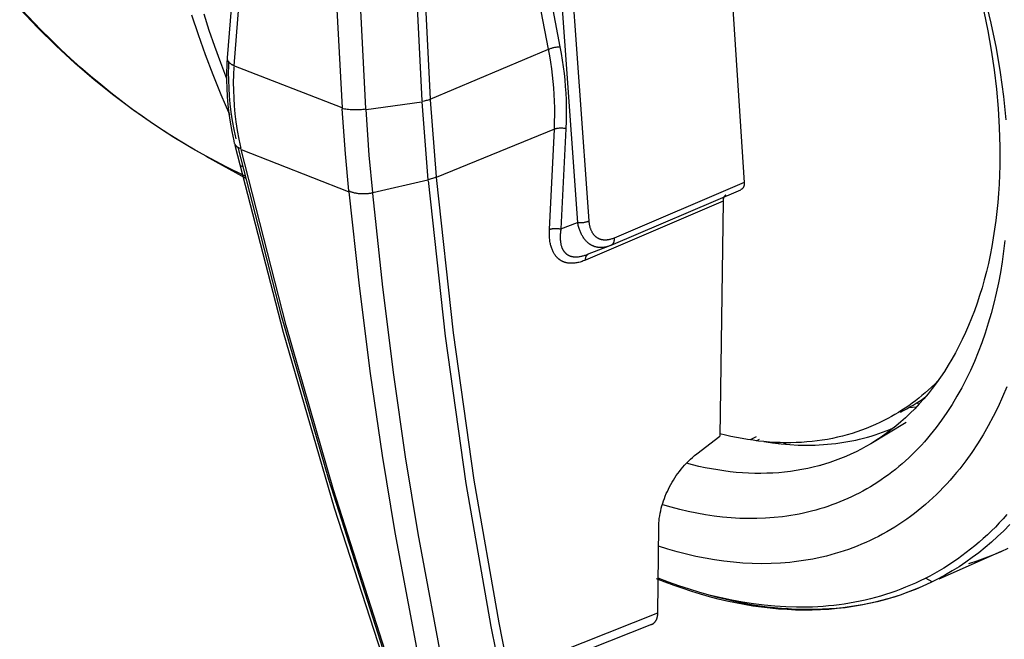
# Model space of a CAD drawing. Header units: millimetres. Extents: x -2637 to -1637, y 678 to 1678.
# Tile 6 of 256: x -2451 to -2407, y 1024 to 1052. Entities that reach past the tile are written whole.
import ezdxf

# ---------------------------------------------------------------- set-up
doc = ezdxf.new("R2010")
doc.units = ezdxf.units.MM
doc.layers.add('Make2D$B.SHOW mini', color=7, linetype='Continuous', true_color=0x000000)

msp = doc.modelspace()

# ---------------------------------------------------------------- linework, layer by layer
at = {"layer": 'Make2D$B.SHOW mini', "color": 18, "lineweight": -3, "true_color": 0x000000}
for points in [[(-2441.346, 1050.06), (-2440.483, 1060.749), (-2439.392, 1070.616), (-2438.744, 1075.553)], [(-2433.244, 1075.887), (-2433.317, 1066.894), (-2433.145, 1058.032), (-2432.655, 1048.139)], [(-2432.871, 1075.911), (-2432.943, 1066.936), (-2432.77, 1058.091), (-2432.281, 1048.218)], [(-2438.447, 1075.341), (-2439.468, 1067.314), (-2440.351, 1058.821), (-2441.065, 1049.71)], [(-2436.881, 1074.796), (-2436.908, 1065.317), (-2436.688, 1056.647), (-2436.219, 1047.836)], [(-2435.151, 1047.806), (-2435.612, 1056.599), (-2435.825, 1065.25), (-2435.793, 1074.708)], [(-2419.172, 1058.895), (-2418.234, 1044.493)], [(-2426.987, 1050.448), (-2427.882, 1055.111)], [(-2427.367, 1055.226), (-2426.474, 1050.564)], [(-2425.169, 1042.769), (-2426.037, 1054.844)], [(-2426.557, 1054.777), (-2425.683, 1042.7)], [(-2407.465, 1052.756), (-2407.196, 1051.618), (-2406.97, 1050.5), (-2406.784, 1049.405), (-2406.638, 1048.336), (-2406.53, 1047.295)], [(-2442.304, 1045.66), (-2442.889, 1045.991), (-2443.469, 1046.336), (-2444.044, 1046.696), (-2444.613, 1047.069), (-2445.529, 1047.707), (-2446.427, 1048.38), (-2447.307, 1049.087), (-2448.169, 1049.828), (-2449.012, 1050.603), (-2449.836, 1051.411), (-2450.64, 1052.252)], [(-2442.304, 1045.66), (-2442.786, 1045.932), (-2443.267, 1046.215), (-2443.745, 1046.509), (-2444.221, 1046.813), (-2444.694, 1047.128), (-2445.165, 1047.454), (-2445.632, 1047.791), (-2446.097, 1048.139), (-2446.559, 1048.498), (-2447.017, 1048.867), (-2447.472, 1049.248), (-2447.923, 1049.639), (-2448.37, 1050.041), (-2448.814, 1050.455), (-2449.253, 1050.879), (-2449.688, 1051.313), (-2450.544, 1052.215)], [(-2442.953, 1051.993), (-2442.656, 1051.103), (-2442.337, 1050.211), (-2441.998, 1049.317), (-2441.639, 1048.422), (-2441.259, 1047.529)], [(-2441.37, 1049.121), (-2441.648, 1049.846), (-2441.912, 1050.571), (-2442.16, 1051.294), (-2442.394, 1052.014)], [(-2407.52, 1052.137), (-2407.343, 1051.273), (-2407.189, 1050.405), (-2407.059, 1049.536), (-2406.955, 1048.668), (-2406.876, 1047.803), (-2406.824, 1046.942), (-2406.799, 1046.089), (-2406.802, 1045.245), (-2406.832, 1044.413), (-2406.858, 1044.002), (-2406.89, 1043.595), (-2406.93, 1043.192), (-2406.977, 1042.792), (-2407.03, 1042.398), (-2407.091, 1042.008), (-2407.158, 1041.623), (-2407.232, 1041.243), (-2407.313, 1040.869), (-2407.401, 1040.501), (-2407.495, 1040.138), (-2407.596, 1039.781), (-2407.703, 1039.431), (-2407.817, 1039.087), (-2407.937, 1038.75), (-2408.063, 1038.42), (-2408.196, 1038.097), (-2408.334, 1037.78), (-2408.478, 1037.471), (-2408.628, 1037.17), (-2408.783, 1036.876), (-2408.943, 1036.59), (-2409.109, 1036.311), (-2409.28, 1036.04), (-2409.456, 1035.778), (-2409.637, 1035.523), (-2409.822, 1035.276), (-2410.011, 1035.037), (-2410.205, 1034.806), (-2410.403, 1034.584), (-2410.605, 1034.369), (-2410.811, 1034.163), (-2411.02, 1033.965), (-2411.233, 1033.775), (-2411.449, 1033.593), (-2411.668, 1033.42), (-2411.89, 1033.254), (-2412.114, 1033.096), (-2412.341, 1032.947), (-2412.57, 1032.805)], [(-2432.281, 1048.218), (-2426.987, 1050.448)], [(-2426.987, 1050.448), (-2426.961, 1050.46), (-2426.934, 1050.472), (-2426.905, 1050.483), (-2426.875, 1050.494), (-2426.843, 1050.504), (-2426.811, 1050.514), (-2426.777, 1050.523), (-2426.743, 1050.531), (-2426.709, 1050.538), (-2426.674, 1050.545), (-2426.639, 1050.55), (-2426.605, 1050.555), (-2426.571, 1050.558), (-2426.538, 1050.561), (-2426.506, 1050.563), (-2426.474, 1050.564)], [(-2426.726, 1046.872), (-2426.713, 1047.198), (-2426.709, 1047.518), (-2426.711, 1047.83), (-2426.719, 1048.134), (-2426.733, 1048.429), (-2426.752, 1048.717), (-2426.777, 1049.002), (-2426.808, 1049.287), (-2426.844, 1049.575), (-2426.886, 1049.865), (-2426.934, 1050.157), (-2426.987, 1050.448)], [(-2426.474, 1050.564), (-2426.42, 1050.264), (-2426.372, 1049.965), (-2426.329, 1049.667), (-2426.292, 1049.372), (-2426.261, 1049.079), (-2426.235, 1048.787), (-2426.215, 1048.491), (-2426.201, 1048.189), (-2426.193, 1047.877), (-2426.191, 1047.557), (-2426.196, 1047.229), (-2426.208, 1046.895)], [(-2441.065, 1049.71), (-2441.081, 1049.719), (-2441.098, 1049.727), (-2441.114, 1049.736), (-2441.129, 1049.746), (-2441.144, 1049.755), (-2441.159, 1049.765), (-2441.174, 1049.775), (-2441.188, 1049.784), (-2441.201, 1049.795), (-2441.214, 1049.805), (-2441.226, 1049.815), (-2441.238, 1049.826), (-2441.25, 1049.836), (-2441.26, 1049.847), (-2441.27, 1049.858), (-2441.28, 1049.869), (-2441.285, 1049.874), (-2441.289, 1049.88), (-2441.293, 1049.885), (-2441.297, 1049.891), (-2441.301, 1049.896), (-2441.305, 1049.902), (-2441.309, 1049.907), (-2441.312, 1049.913), (-2441.316, 1049.919), (-2441.319, 1049.924), (-2441.322, 1049.93), (-2441.325, 1049.936), (-2441.327, 1049.941), (-2441.33, 1049.947), (-2441.332, 1049.952), (-2441.334, 1049.958), (-2441.336, 1049.964), (-2441.338, 1049.969), (-2441.34, 1049.975), (-2441.341, 1049.981), (-2441.343, 1049.986), (-2441.344, 1049.992), (-2441.345, 1049.998), (-2441.346, 1050.003), (-2441.346, 1050.009), (-2441.347, 1050.014), (-2441.347, 1050.02), (-2441.347, 1050.025), (-2441.347, 1050.031), (-2441.347, 1050.037), (-2441.347, 1050.042), (-2441.346, 1050.047)], [(-2441.025, 1046.23), (-2441.052, 1046.348), (-2441.138, 1046.768), (-2441.211, 1047.191), (-2441.265, 1047.577), (-2441.308, 1047.965), (-2441.339, 1048.333), (-2441.359, 1048.703), (-2441.369, 1049.069), (-2441.369, 1049.435), (-2441.363, 1049.689), (-2441.353, 1049.942)], [(-2441.298, 1049.919), (-2441.306, 1049.667), (-2441.309, 1049.417), (-2441.304, 1049.066), (-2441.291, 1048.715), (-2441.268, 1048.362), (-2441.234, 1048.003), (-2441.19, 1047.635), (-2441.132, 1047.253), (-2441.059, 1046.853), (-2440.969, 1046.436)], [(-2441.068, 1049.66), (-2441.081, 1049.311), (-2441.085, 1048.962), (-2441.08, 1048.615), (-2441.067, 1048.268), (-2441.044, 1047.919), (-2441.011, 1047.564), (-2440.967, 1047.2), (-2440.911, 1046.822), (-2440.84, 1046.427), (-2440.752, 1046.015)], [(-2436.219, 1047.836), (-2441.065, 1049.71)], [(-2432.279, 1048.198), (-2432.321, 1048.186), (-2432.365, 1048.175), (-2432.41, 1048.164), (-2432.457, 1048.153), (-2432.504, 1048.143), (-2432.553, 1048.134), (-2432.653, 1048.118)], [(-2435.148, 1047.768), (-2435.216, 1047.759), (-2435.286, 1047.752), (-2435.357, 1047.745), (-2435.43, 1047.74), (-2435.504, 1047.736), (-2435.578, 1047.734), (-2435.651, 1047.734), (-2435.724, 1047.735), (-2435.795, 1047.738), (-2435.864, 1047.742), (-2435.931, 1047.748), (-2435.996, 1047.755), (-2436.056, 1047.764), (-2436.114, 1047.774), (-2436.167, 1047.785), (-2436.193, 1047.791), (-2436.217, 1047.797)], [(-2435.915, 1044.118), (-2436.073, 1045.765), (-2436.216, 1047.783)], [(-2435.147, 1047.75), (-2432.652, 1048.1)], [(-2432.652, 1048.1), (-2432.378, 1044.607)], [(-2432.278, 1048.18), (-2432.009, 1044.738)], [(-2434.846, 1044.039), (-2435.003, 1045.704), (-2435.147, 1047.75)], [(-2426.208, 1046.895), (-2426.24, 1046.901), (-2426.272, 1046.906), (-2426.306, 1046.91), (-2426.34, 1046.913), (-2426.375, 1046.916), (-2426.41, 1046.917), (-2426.445, 1046.917), (-2426.48, 1046.916), (-2426.514, 1046.914), (-2426.548, 1046.911), (-2426.581, 1046.907), (-2426.597, 1046.904), (-2426.613, 1046.901), (-2426.628, 1046.898), (-2426.643, 1046.895), (-2426.658, 1046.892), (-2426.672, 1046.888), (-2426.686, 1046.884), (-2426.7, 1046.881), (-2426.713, 1046.876), (-2426.726, 1046.872)], [(-2426.208, 1046.895), (-2426.43, 1042.412)], [(-2426.726, 1046.872), (-2432.006, 1044.705)], [(-2426.945, 1042.388), (-2426.726, 1046.872)], [(-2441.023, 1046.222), (-2441.022, 1046.218), (-2441.021, 1046.215), (-2441.02, 1046.212), (-2441.02, 1046.209), (-2441.019, 1046.206), (-2441.018, 1046.202), (-2441.017, 1046.199), (-2441.016, 1046.196), (-2441.015, 1046.193), (-2441.014, 1046.19), (-2441.012, 1046.187), (-2441.011, 1046.184), (-2441.008, 1046.178), (-2441.005, 1046.172)], [(-2441.009, 1046.187), (-2441.007, 1046.183), (-2441.005, 1046.179), (-2441.003, 1046.176), (-2441.001, 1046.172), (-2440.999, 1046.169), (-2440.997, 1046.166), (-2440.994, 1046.162), (-2440.992, 1046.159), (-2440.987, 1046.153), (-2440.982, 1046.146), (-2440.976, 1046.14), (-2440.971, 1046.133), (-2440.965, 1046.127), (-2440.958, 1046.121), (-2440.952, 1046.115), (-2440.945, 1046.109), (-2440.938, 1046.103), (-2440.93, 1046.098), (-2440.923, 1046.092), (-2440.915, 1046.087), (-2440.906, 1046.081), (-2440.898, 1046.076), (-2440.889, 1046.071), (-2440.88, 1046.066), (-2440.871, 1046.061), (-2440.861, 1046.056), (-2440.852, 1046.051), (-2440.841, 1046.047), (-2440.831, 1046.042), (-2440.821, 1046.038), (-2440.799, 1046.03), (-2440.776, 1046.022), (-2440.752, 1046.015)], [(-2434.43, 1023.344), (-2436.56, 1029.926), (-2438.847, 1037.78), (-2441.006, 1046.15)], [(-2440.879, 1046.065), (-2438.941, 1038.538), (-2436.832, 1031.212), (-2434.393, 1023.62)], [(-2440.561, 1044.771), (-2441.44, 1045.201), (-2442.304, 1045.66)], [(-2440.539, 1044.685), (-2442.304, 1045.659)], [(-2434.165, 1023.119), (-2436.609, 1030.737), (-2438.722, 1038.09), (-2440.741, 1045.966)], [(-2440.741, 1045.966), (-2435.953, 1044.089)], [(-2440.658, 1045.185), (-2440.785, 1045.243)], [(-2432.009, 1044.738), (-2432.029, 1044.728), (-2432.05, 1044.718), (-2432.093, 1044.698), (-2432.137, 1044.68), (-2432.183, 1044.663), (-2432.23, 1044.647), (-2432.278, 1044.633), (-2432.328, 1044.619), (-2432.378, 1044.607)], [(-2432.006, 1044.705), (-2431.254, 1037.764), (-2430.327, 1031.174), (-2429.212, 1024.79), (-2428.775, 1022.589)], [(-2434.846, 1044.039), (-2432.378, 1044.607)], [(-2432.374, 1044.573), (-2431.616, 1037.62), (-2430.681, 1031.019), (-2429.559, 1024.626), (-2429.119, 1022.421)], [(-2418.234, 1044.493), (-2424.054, 1042.002)], [(-2418.234, 1044.493), (-2418.233, 1044.476), (-2418.233, 1044.46), (-2418.233, 1044.445), (-2418.233, 1044.43), (-2418.234, 1044.415), (-2418.235, 1044.401), (-2418.237, 1044.387), (-2418.239, 1044.374), (-2418.241, 1044.361), (-2418.244, 1044.349), (-2418.247, 1044.336), (-2418.251, 1044.325), (-2418.253, 1044.319), (-2418.255, 1044.313), (-2418.257, 1044.308), (-2418.259, 1044.302), (-2418.261, 1044.297), (-2418.263, 1044.291), (-2418.266, 1044.286), (-2418.268, 1044.281), (-2418.271, 1044.276), (-2418.273, 1044.271), (-2418.276, 1044.266), (-2418.278, 1044.261), (-2418.281, 1044.256), (-2418.284, 1044.252), (-2418.287, 1044.247), (-2418.29, 1044.243), (-2418.293, 1044.238), (-2418.296, 1044.234), (-2418.3, 1044.23), (-2418.303, 1044.225), (-2418.307, 1044.221), (-2418.31, 1044.217), (-2418.314, 1044.214), (-2418.318, 1044.21), (-2418.321, 1044.206), (-2418.325, 1044.203), (-2418.329, 1044.199), (-2418.334, 1044.196), (-2418.338, 1044.192), (-2418.342, 1044.189), (-2418.347, 1044.186), (-2418.351, 1044.183), (-2418.356, 1044.18), (-2418.36, 1044.178), (-2418.365, 1044.175), (-2418.37, 1044.173), (-2418.375, 1044.17), (-2418.38, 1044.168), (-2418.386, 1044.166), (-2418.391, 1044.164)], [(-2434.845, 1044.023), (-2434.878, 1044.016), (-2434.912, 1044.009), (-2434.946, 1044.003), (-2434.981, 1043.997), (-2435.017, 1043.992), (-2435.052, 1043.988), (-2435.088, 1043.984), (-2435.125, 1043.981), (-2435.161, 1043.979), (-2435.198, 1043.977), (-2435.235, 1043.976), (-2435.272, 1043.975), (-2435.308, 1043.976), (-2435.345, 1043.977), (-2435.381, 1043.978), (-2435.418, 1043.981), (-2435.454, 1043.984), (-2435.489, 1043.988), (-2435.524, 1043.992), (-2435.559, 1043.998), (-2435.593, 1044.004), (-2435.626, 1044.01), (-2435.659, 1044.017), (-2435.69, 1044.025), (-2435.722, 1044.034), (-2435.752, 1044.043), (-2435.781, 1044.052), (-2435.81, 1044.062), (-2435.837, 1044.073), (-2435.864, 1044.084), (-2435.89, 1044.095), (-2435.914, 1044.107)], [(-2435.911, 1044.072), (-2435.457, 1039.871), (-2434.959, 1035.939), (-2434.428, 1032.271), (-2433.866, 1028.826), (-2432.666, 1022.486)], [(-2431.635, 1022.459), (-2432.822, 1028.782), (-2433.378, 1032.219), (-2433.903, 1035.878), (-2434.395, 1039.8), (-2434.842, 1043.99)], [(-2424.185, 1041.682), (-2418.391, 1044.164)], [(-2419.05, 1043.925), (-2419.054, 1043.923), (-2419.058, 1043.921), (-2419.061, 1043.918), (-2419.065, 1043.916), (-2419.069, 1043.914), (-2419.072, 1043.911), (-2419.076, 1043.909), (-2419.08, 1043.906), (-2419.083, 1043.904), (-2419.086, 1043.901), (-2419.09, 1043.898), (-2419.093, 1043.896), (-2419.096, 1043.893), (-2419.099, 1043.89), (-2419.103, 1043.887), (-2419.106, 1043.884), (-2419.109, 1043.88), (-2419.111, 1043.877), (-2419.114, 1043.874), (-2419.117, 1043.871), (-2419.12, 1043.867), (-2419.123, 1043.864), (-2419.125, 1043.86), (-2419.128, 1043.856), (-2419.13, 1043.853), (-2419.133, 1043.849), (-2419.135, 1043.845), (-2419.137, 1043.841), (-2419.14, 1043.837), (-2419.142, 1043.833), (-2419.144, 1043.829), (-2419.146, 1043.825), (-2419.148, 1043.82), (-2419.15, 1043.816), (-2419.154, 1043.807), (-2419.157, 1043.798), (-2419.16, 1043.789), (-2419.163, 1043.779), (-2419.166, 1043.769), (-2419.168, 1043.759), (-2419.171, 1043.748), (-2419.173, 1043.737), (-2419.174, 1043.726), (-2419.176, 1043.715), (-2419.177, 1043.703), (-2419.178, 1043.691), (-2419.179, 1043.679), (-2419.18, 1043.667), (-2419.18, 1043.654)], [(-2419.18, 1043.654), (-2425.332, 1041.017)], [(-2419.18, 1043.654), (-2419.324, 1033.14)], [(-2426.43, 1042.412), (-2425.683, 1042.7)], [(-2425.683, 1042.7), (-2425.652, 1042.698), (-2425.619, 1042.696), (-2425.586, 1042.695), (-2425.552, 1042.695), (-2425.518, 1042.696), (-2425.483, 1042.698), (-2425.448, 1042.701), (-2425.413, 1042.706), (-2425.379, 1042.711), (-2425.346, 1042.717), (-2425.313, 1042.724), (-2425.282, 1042.731), (-2425.251, 1042.74), (-2425.237, 1042.745), (-2425.222, 1042.749), (-2425.209, 1042.754), (-2425.195, 1042.759), (-2425.182, 1042.764), (-2425.169, 1042.769)], [(-2424.254, 1041.654), (-2424.288, 1041.641), (-2424.322, 1041.63), (-2424.355, 1041.62), (-2424.388, 1041.611), (-2424.421, 1041.603), (-2424.453, 1041.596), (-2424.486, 1041.59), (-2424.518, 1041.586), (-2424.537, 1041.583), (-2424.557, 1041.582), (-2424.576, 1041.58), (-2424.595, 1041.579), (-2424.614, 1041.578), (-2424.632, 1041.578), (-2424.651, 1041.578), (-2424.669, 1041.578), (-2424.688, 1041.578), (-2424.706, 1041.58), (-2424.724, 1041.581), (-2424.742, 1041.583), (-2424.76, 1041.585), (-2424.777, 1041.587), (-2424.795, 1041.59), (-2424.812, 1041.593), (-2424.829, 1041.596), (-2424.846, 1041.6), (-2424.863, 1041.604), (-2424.88, 1041.608), (-2424.896, 1041.613), (-2424.912, 1041.618), (-2424.928, 1041.623), (-2424.944, 1041.629), (-2424.96, 1041.635), (-2424.976, 1041.641), (-2424.991, 1041.648), (-2425.006, 1041.654), (-2425.021, 1041.661), (-2425.036, 1041.669), (-2425.051, 1041.676), (-2425.066, 1041.684), (-2425.08, 1041.692), (-2425.094, 1041.7), (-2425.108, 1041.709), (-2425.122, 1041.717), (-2425.136, 1041.727), (-2425.15, 1041.736), (-2425.163, 1041.745), (-2425.176, 1041.755), (-2425.19, 1041.765), (-2425.203, 1041.776), (-2425.228, 1041.797), (-2425.253, 1041.82), (-2425.278, 1041.843), (-2425.302, 1041.868), (-2425.325, 1041.893), (-2425.348, 1041.92), (-2425.37, 1041.947), (-2425.392, 1041.976), (-2425.413, 1042.005), (-2425.434, 1042.036), (-2425.454, 1042.067), (-2425.473, 1042.099), (-2425.491, 1042.133), (-2425.509, 1042.167), (-2425.527, 1042.202), (-2425.543, 1042.238), (-2425.56, 1042.275), (-2425.575, 1042.313), (-2425.59, 1042.352), (-2425.604, 1042.392), (-2425.617, 1042.433), (-2425.63, 1042.475), (-2425.642, 1042.518), (-2425.654, 1042.562), (-2425.664, 1042.607), (-2425.674, 1042.653), (-2425.683, 1042.7)], [(-2424.054, 1042.002), (-2424.09, 1041.987), (-2424.125, 1041.974), (-2424.159, 1041.962), (-2424.193, 1041.951), (-2424.227, 1041.942), (-2424.26, 1041.934), (-2424.293, 1041.928), (-2424.325, 1041.922), (-2424.341, 1041.92), (-2424.357, 1041.918), (-2424.372, 1041.916), (-2424.388, 1041.915), (-2424.403, 1041.914), (-2424.418, 1041.913), (-2424.434, 1041.912), (-2424.449, 1041.912), (-2424.463, 1041.912), (-2424.478, 1041.913), (-2424.493, 1041.913), (-2424.507, 1041.914), (-2424.521, 1041.915), (-2424.536, 1041.917), (-2424.55, 1041.919), (-2424.563, 1041.921), (-2424.577, 1041.923), (-2424.59, 1041.925), (-2424.604, 1041.928), (-2424.617, 1041.931), (-2424.63, 1041.935), (-2424.642, 1041.938), (-2424.655, 1041.942), (-2424.667, 1041.946), (-2424.68, 1041.95), (-2424.692, 1041.955), (-2424.704, 1041.959), (-2424.715, 1041.964), (-2424.727, 1041.969), (-2424.739, 1041.975), (-2424.75, 1041.98), (-2424.761, 1041.986), (-2424.772, 1041.992), (-2424.783, 1041.998), (-2424.793, 1042.005), (-2424.804, 1042.011), (-2424.814, 1042.018), (-2424.824, 1042.025), (-2424.834, 1042.032), (-2424.844, 1042.04), (-2424.854, 1042.047), (-2424.864, 1042.055), (-2424.873, 1042.063), (-2424.883, 1042.071), (-2424.892, 1042.08), (-2424.901, 1042.088), (-2424.91, 1042.097), (-2424.919, 1042.106), (-2424.927, 1042.115), (-2424.936, 1042.125), (-2424.944, 1042.135), (-2424.952, 1042.144), (-2424.961, 1042.155), (-2424.969, 1042.165), (-2424.984, 1042.186), (-2424.999, 1042.208), (-2425.014, 1042.23), (-2425.028, 1042.254), (-2425.041, 1042.278), (-2425.054, 1042.303), (-2425.066, 1042.328), (-2425.077, 1042.355), (-2425.088, 1042.382), (-2425.098, 1042.41), (-2425.108, 1042.438), (-2425.117, 1042.468), (-2425.125, 1042.498), (-2425.133, 1042.529), (-2425.14, 1042.561), (-2425.147, 1042.594), (-2425.153, 1042.627), (-2425.158, 1042.661), (-2425.163, 1042.697), (-2425.166, 1042.733), (-2425.169, 1042.769)], [(-2425.332, 1041.017), (-2425.382, 1040.996), (-2425.432, 1040.977), (-2425.481, 1040.959), (-2425.529, 1040.944), (-2425.577, 1040.929), (-2425.624, 1040.917), (-2425.67, 1040.906), (-2425.716, 1040.897), (-2425.76, 1040.889), (-2425.805, 1040.883), (-2425.848, 1040.878), (-2425.891, 1040.875), (-2425.933, 1040.873), (-2425.953, 1040.873), (-2425.974, 1040.873), (-2425.994, 1040.873), (-2426.014, 1040.874), (-2426.033, 1040.875), (-2426.053, 1040.877), (-2426.072, 1040.879), (-2426.091, 1040.881), (-2426.109, 1040.884), (-2426.128, 1040.886), (-2426.146, 1040.89), (-2426.164, 1040.893), (-2426.182, 1040.897), (-2426.199, 1040.901), (-2426.216, 1040.906), (-2426.233, 1040.91), (-2426.25, 1040.916), (-2426.267, 1040.921), (-2426.283, 1040.927), (-2426.299, 1040.933), (-2426.315, 1040.939), (-2426.331, 1040.945), (-2426.346, 1040.952), (-2426.361, 1040.959), (-2426.376, 1040.966), (-2426.391, 1040.974), (-2426.405, 1040.982), (-2426.42, 1040.99), (-2426.434, 1040.998), (-2426.448, 1041.007), (-2426.462, 1041.016), (-2426.475, 1041.025), (-2426.488, 1041.035), (-2426.502, 1041.044), (-2426.515, 1041.054), (-2426.527, 1041.065), (-2426.54, 1041.075), (-2426.552, 1041.086), (-2426.565, 1041.097), (-2426.577, 1041.108), (-2426.589, 1041.12), (-2426.601, 1041.132), (-2426.612, 1041.144), (-2426.624, 1041.156), (-2426.635, 1041.169), (-2426.646, 1041.182), (-2426.657, 1041.195), (-2426.668, 1041.209), (-2426.678, 1041.223), (-2426.688, 1041.237), (-2426.709, 1041.266), (-2426.728, 1041.296), (-2426.747, 1041.327), (-2426.765, 1041.36), (-2426.782, 1041.394), (-2426.799, 1041.428), (-2426.815, 1041.464), (-2426.83, 1041.502), (-2426.844, 1041.54), (-2426.857, 1041.58), (-2426.87, 1041.621), (-2426.882, 1041.663), (-2426.892, 1041.706), (-2426.902, 1041.751), (-2426.911, 1041.797), (-2426.92, 1041.845), (-2426.927, 1041.893), (-2426.933, 1041.943), (-2426.938, 1041.994), (-2426.943, 1042.046), (-2426.946, 1042.1), (-2426.948, 1042.155), (-2426.949, 1042.211), (-2426.949, 1042.269), (-2426.948, 1042.328), (-2426.945, 1042.388)], [(-2426.945, 1042.388), (-2426.932, 1042.393), (-2426.919, 1042.397), (-2426.906, 1042.401), (-2426.892, 1042.405), (-2426.878, 1042.409), (-2426.863, 1042.412), (-2426.848, 1042.415), (-2426.833, 1042.418), (-2426.817, 1042.421), (-2426.801, 1042.424), (-2426.768, 1042.428), (-2426.735, 1042.431), (-2426.7, 1042.433), (-2426.666, 1042.434), (-2426.631, 1042.434), (-2426.596, 1042.433), (-2426.561, 1042.431), (-2426.527, 1042.428), (-2426.494, 1042.423), (-2426.461, 1042.418), (-2426.43, 1042.412)], [(-2426.43, 1042.412), (-2426.438, 1042.362), (-2426.445, 1042.313), (-2426.45, 1042.264), (-2426.455, 1042.217), (-2426.459, 1042.171), (-2426.462, 1042.126), (-2426.463, 1042.082), (-2426.464, 1042.039), (-2426.463, 1041.997), (-2426.462, 1041.957), (-2426.46, 1041.917), (-2426.457, 1041.879), (-2426.453, 1041.842), (-2426.448, 1041.805), (-2426.442, 1041.77), (-2426.435, 1041.736), (-2426.428, 1041.703), (-2426.42, 1041.671), (-2426.41, 1041.64), (-2426.401, 1041.611), (-2426.39, 1041.582), (-2426.384, 1041.568), (-2426.379, 1041.554), (-2426.373, 1041.54), (-2426.366, 1041.527), (-2426.36, 1041.514), (-2426.354, 1041.501), (-2426.347, 1041.489), (-2426.34, 1041.476), (-2426.333, 1041.464), (-2426.326, 1041.452), (-2426.318, 1041.441), (-2426.311, 1041.429), (-2426.303, 1041.418), (-2426.295, 1041.407), (-2426.287, 1041.397), (-2426.278, 1041.386), (-2426.27, 1041.376), (-2426.261, 1041.366), (-2426.252, 1041.356), (-2426.243, 1041.347), (-2426.234, 1041.337), (-2426.225, 1041.328), (-2426.215, 1041.32), (-2426.205, 1041.311), (-2426.196, 1041.303), (-2426.186, 1041.295), (-2426.175, 1041.287), (-2426.165, 1041.279), (-2426.154, 1041.272), (-2426.143, 1041.264), (-2426.132, 1041.257), (-2426.121, 1041.251), (-2426.11, 1041.244), (-2426.098, 1041.238), (-2426.086, 1041.232), (-2426.074, 1041.226), (-2426.062, 1041.22), (-2426.05, 1041.215), (-2426.037, 1041.21), (-2426.024, 1041.205), (-2426.011, 1041.2), (-2425.998, 1041.196), (-2425.984, 1041.192), (-2425.97, 1041.188), (-2425.956, 1041.184), (-2425.942, 1041.181), (-2425.927, 1041.177), (-2425.913, 1041.175), (-2425.898, 1041.172), (-2425.882, 1041.17), (-2425.867, 1041.168), (-2425.851, 1041.166), (-2425.835, 1041.164), (-2425.819, 1041.163), (-2425.803, 1041.162), (-2425.786, 1041.162), (-2425.769, 1041.161), (-2425.752, 1041.161), (-2425.717, 1041.162), (-2425.681, 1041.165), (-2425.645, 1041.168), (-2425.607, 1041.173), (-2425.569, 1041.179), (-2425.53, 1041.186), (-2425.497, 1041.193), (-2425.464, 1041.201), (-2425.431, 1041.21), (-2425.397, 1041.22), (-2425.363, 1041.231), (-2425.328, 1041.242), (-2425.293, 1041.255), (-2425.257, 1041.268)], [(-2424.25, 1041.655), (-2425.259, 1041.267)], [(-2424.185, 1041.681), (-2424.218, 1041.668), (-2424.25, 1041.655)], [(-2424.054, 1042.002), (-2424.054, 1041.988), (-2424.053, 1041.975), (-2424.053, 1041.962), (-2424.053, 1041.948), (-2424.053, 1041.935), (-2424.054, 1041.922), (-2424.055, 1041.909), (-2424.056, 1041.897), (-2424.058, 1041.884), (-2424.06, 1041.872), (-2424.062, 1041.86), (-2424.065, 1041.848), (-2424.067, 1041.837), (-2424.071, 1041.825), (-2424.074, 1041.814), (-2424.076, 1041.809), (-2424.078, 1041.804), (-2424.08, 1041.798), (-2424.082, 1041.793), (-2424.084, 1041.788), (-2424.087, 1041.783), (-2424.089, 1041.779), (-2424.091, 1041.774), (-2424.094, 1041.769), (-2424.096, 1041.765), (-2424.099, 1041.76), (-2424.102, 1041.756), (-2424.104, 1041.751), (-2424.107, 1041.747), (-2424.11, 1041.743), (-2424.113, 1041.739), (-2424.116, 1041.735), (-2424.119, 1041.732), (-2424.122, 1041.728), (-2424.126, 1041.724), (-2424.129, 1041.721), (-2424.132, 1041.718), (-2424.135, 1041.714), (-2424.139, 1041.711), (-2424.142, 1041.708), (-2424.146, 1041.705), (-2424.149, 1041.703), (-2424.153, 1041.7), (-2424.157, 1041.697), (-2424.16, 1041.695), (-2424.164, 1041.692), (-2424.168, 1041.69), (-2424.172, 1041.688), (-2424.175, 1041.686)], [(-2406.57, 1041.893), (-2406.628, 1041.415), (-2406.697, 1040.94), (-2406.775, 1040.469), (-2406.863, 1040.002), (-2406.961, 1039.541), (-2407.07, 1039.085), (-2407.188, 1038.634), (-2407.317, 1038.19), (-2407.456, 1037.753), (-2407.606, 1037.323), (-2407.765, 1036.901), (-2407.935, 1036.488), (-2408.115, 1036.082), (-2408.305, 1035.686), (-2408.505, 1035.3), (-2408.715, 1034.923), (-2408.935, 1034.556), (-2409.164, 1034.201), (-2409.403, 1033.856), (-2409.651, 1033.523), (-2409.778, 1033.361), (-2409.908, 1033.201), (-2410.04, 1033.045), (-2410.174, 1032.892), (-2410.31, 1032.742), (-2410.448, 1032.595), (-2410.589, 1032.451), (-2410.731, 1032.31), (-2410.876, 1032.173), (-2411.022, 1032.038), (-2411.171, 1031.907), (-2411.321, 1031.78), (-2411.473, 1031.655), (-2411.627, 1031.534), (-2411.783, 1031.417), (-2411.941, 1031.302), (-2412.1, 1031.191), (-2412.261, 1031.084), (-2412.424, 1030.98), (-2412.588, 1030.879), (-2412.754, 1030.782), (-2412.921, 1030.688), (-2413.09, 1030.598), (-2413.261, 1030.511), (-2413.432, 1030.427), (-2413.605, 1030.347), (-2413.78, 1030.271), (-2413.955, 1030.198), (-2414.132, 1030.129), (-2414.31, 1030.062), (-2414.489, 1030), (-2414.669, 1029.941), (-2414.85, 1029.885), (-2415.033, 1029.833), (-2415.216, 1029.784), (-2415.4, 1029.739), (-2415.585, 1029.697), (-2415.77, 1029.658), (-2415.957, 1029.623), (-2416.144, 1029.591), (-2416.332, 1029.563), (-2416.52, 1029.538), (-2416.899, 1029.497), (-2417.279, 1029.47), (-2417.661, 1029.455), (-2418.044, 1029.453), (-2418.429, 1029.463), (-2418.813, 1029.486), (-2419.198, 1029.52), (-2419.583, 1029.566), (-2419.968, 1029.624), (-2420.352, 1029.692), (-2420.735, 1029.771), (-2421.117, 1029.86), (-2421.497, 1029.96), (-2421.875, 1030.069)], [(-2425.332, 1041.017), (-2425.332, 1041.029), (-2425.332, 1041.04), (-2425.331, 1041.052), (-2425.33, 1041.063), (-2425.329, 1041.074), (-2425.328, 1041.085), (-2425.326, 1041.096), (-2425.324, 1041.107), (-2425.322, 1041.118), (-2425.32, 1041.128), (-2425.317, 1041.138), (-2425.314, 1041.148), (-2425.311, 1041.158), (-2425.308, 1041.167), (-2425.304, 1041.177), (-2425.3, 1041.186), (-2425.296, 1041.194), (-2425.294, 1041.199), (-2425.292, 1041.203), (-2425.29, 1041.207), (-2425.287, 1041.211), (-2425.285, 1041.215), (-2425.283, 1041.219), (-2425.28, 1041.223), (-2425.278, 1041.226), (-2425.275, 1041.23), (-2425.272, 1041.234), (-2425.27, 1041.237), (-2425.267, 1041.24), (-2425.264, 1041.244), (-2425.261, 1041.247), (-2425.258, 1041.25), (-2425.256, 1041.253), (-2425.253, 1041.256), (-2425.25, 1041.259), (-2425.247, 1041.262), (-2425.243, 1041.264), (-2425.24, 1041.267), (-2425.237, 1041.269), (-2425.234, 1041.272), (-2425.231, 1041.274), (-2425.227, 1041.277), (-2425.224, 1041.279), (-2425.221, 1041.281), (-2425.217, 1041.283), (-2425.214, 1041.285), (-2425.21, 1041.286)], [(-2409.572, 1035.611), (-2409.711, 1035.473), (-2409.851, 1035.339), (-2409.993, 1035.208), (-2410.136, 1035.082), (-2410.281, 1034.959), (-2410.428, 1034.84), (-2410.576, 1034.724), (-2410.725, 1034.613), (-2410.875, 1034.505), (-2411.027, 1034.4), (-2411.18, 1034.3), (-2411.334, 1034.203), (-2411.49, 1034.109), (-2411.646, 1034.019), (-2411.803, 1033.933), (-2411.961, 1033.851)], [(-2406.486, 1035.35), (-2406.676, 1034.9), (-2406.878, 1034.459), (-2407.091, 1034.028), (-2407.314, 1033.608), (-2407.549, 1033.199), (-2407.794, 1032.802), (-2408.05, 1032.417), (-2408.316, 1032.044), (-2408.453, 1031.863), (-2408.593, 1031.684), (-2408.735, 1031.51), (-2408.879, 1031.338), (-2409.026, 1031.17), (-2409.175, 1031.005), (-2409.327, 1030.844), (-2409.481, 1030.686), (-2409.637, 1030.531), (-2409.795, 1030.381), (-2409.956, 1030.233), (-2410.119, 1030.09), (-2410.284, 1029.95), (-2410.451, 1029.814), (-2410.62, 1029.681), (-2410.791, 1029.553), (-2410.964, 1029.428), (-2411.139, 1029.306), (-2411.315, 1029.189), (-2411.494, 1029.075), (-2411.674, 1028.965), (-2411.857, 1028.859), (-2412.04, 1028.757), (-2412.226, 1028.659), (-2412.413, 1028.564), (-2412.601, 1028.473), (-2412.791, 1028.387), (-2412.983, 1028.304), (-2413.175, 1028.225), (-2413.369, 1028.149), (-2413.565, 1028.078), (-2413.762, 1028.01), (-2413.959, 1027.947), (-2414.158, 1027.887), (-2414.358, 1027.831), (-2414.559, 1027.778), (-2414.761, 1027.73), (-2414.964, 1027.685), (-2415.168, 1027.644), (-2415.373, 1027.607), (-2415.578, 1027.573), (-2415.784, 1027.544), (-2415.991, 1027.517), (-2416.198, 1027.495), (-2416.615, 1027.461), (-2417.033, 1027.441), (-2417.453, 1027.435), (-2417.874, 1027.443), (-2418.295, 1027.465), (-2418.717, 1027.499), (-2419.139, 1027.547), (-2419.56, 1027.607), (-2419.981, 1027.68), (-2420.401, 1027.764), (-2420.819, 1027.86), (-2421.236, 1027.968), (-2421.651, 1028.086), (-2422.064, 1028.215)], [(-2411.248, 1034.214), (-2411.104, 1034.289), (-2410.962, 1034.367), (-2410.82, 1034.448), (-2410.678, 1034.531), (-2410.538, 1034.618), (-2410.399, 1034.708), (-2410.26, 1034.8), (-2410.123, 1034.896)], [(-2410.516, 1034.632), (-2410.41, 1034.577)], [(-2410.533, 1034.443), (-2410.886, 1034.403)], [(-2411.961, 1033.851), (-2412.16, 1033.752), (-2412.361, 1033.659), (-2412.565, 1033.57), (-2412.772, 1033.487), (-2412.981, 1033.408), (-2413.193, 1033.334), (-2413.407, 1033.265), (-2413.624, 1033.202), (-2413.843, 1033.143), (-2414.064, 1033.09), (-2414.287, 1033.042), (-2414.512, 1032.999), (-2414.74, 1032.962), (-2414.969, 1032.929), (-2415.2, 1032.902), (-2415.433, 1032.881), (-2415.667, 1032.864), (-2415.903, 1032.853), (-2416.141, 1032.847), (-2416.38, 1032.847), (-2416.62, 1032.852), (-2416.861, 1032.862), (-2417.104, 1032.877), (-2417.348, 1032.898), (-2417.592, 1032.924), (-2417.837, 1032.955), (-2418.084, 1032.992), (-2418.33, 1033.033), (-2418.578, 1033.08), (-2418.825, 1033.132), (-2419.074, 1033.188), (-2419.322, 1033.25)], [(-2410.995, 1033.748), (-2412.57, 1032.805)], [(-2417.349, 1032.898), (-2416.962, 1032.841), (-2416.577, 1032.796), (-2416.194, 1032.764), (-2415.813, 1032.744), (-2415.435, 1032.738), (-2415.06, 1032.744), (-2414.874, 1032.752), (-2414.689, 1032.763), (-2414.504, 1032.777), (-2414.321, 1032.795), (-2414.139, 1032.816), (-2413.958, 1032.84), (-2413.778, 1032.867), (-2413.599, 1032.898), (-2413.421, 1032.931), (-2413.244, 1032.968), (-2413.069, 1033.008), (-2412.895, 1033.051), (-2412.723, 1033.098), (-2412.551, 1033.147), (-2412.381, 1033.2), (-2412.213, 1033.255), (-2412.046, 1033.314), (-2411.881, 1033.376), (-2411.717, 1033.441), (-2411.554, 1033.509)], [(-2412.57, 1032.805), (-2412.787, 1032.679), (-2413.008, 1032.559), (-2413.232, 1032.445), (-2413.46, 1032.337), (-2413.691, 1032.235), (-2413.925, 1032.139), (-2414.162, 1032.049), (-2414.403, 1031.966), (-2414.646, 1031.889), (-2414.893, 1031.819), (-2415.142, 1031.755), (-2415.394, 1031.697), (-2415.649, 1031.646), (-2415.906, 1031.602), (-2416.165, 1031.564), (-2416.427, 1031.533), (-2416.691, 1031.508), (-2416.956, 1031.49), (-2417.224, 1031.479), (-2417.494, 1031.475), (-2417.765, 1031.477), (-2418.038, 1031.486), (-2418.312, 1031.501), (-2418.587, 1031.523), (-2418.864, 1031.551), (-2419.141, 1031.586), (-2419.42, 1031.628), (-2419.699, 1031.676), (-2419.979, 1031.73), (-2420.259, 1031.79), (-2420.54, 1031.857), (-2420.821, 1031.93)], [(-2420.347, 1032.358), (-2419.324, 1033.14)], [(-2417.7, 1033.112), (-2417.959, 1032.981)], [(-2417.687, 1032.939), (-2417.542, 1033.012)], [(-2416.739, 1032.856), (-2416.652, 1032.804)], [(-2416.341, 1032.771), (-2416.471, 1032.848)], [(-2422.054, 1029.102), (-2422.053, 1029.163), (-2422.051, 1029.223), (-2422.047, 1029.283), (-2422.042, 1029.343), (-2422.037, 1029.402), (-2422.03, 1029.461), (-2422.014, 1029.578), (-2421.993, 1029.693), (-2421.969, 1029.807), (-2421.942, 1029.919), (-2421.912, 1030.03), (-2421.879, 1030.14), (-2421.843, 1030.249), (-2421.804, 1030.357), (-2421.763, 1030.463), (-2421.718, 1030.569), (-2421.671, 1030.673), (-2421.622, 1030.777), (-2421.57, 1030.879), (-2421.515, 1030.98), (-2421.458, 1031.081), (-2421.398, 1031.18), (-2421.335, 1031.278), (-2421.27, 1031.375), (-2421.202, 1031.471), (-2421.131, 1031.566), (-2421.058, 1031.659), (-2420.981, 1031.752), (-2420.902, 1031.843), (-2420.819, 1031.933), (-2420.732, 1032.021), (-2420.642, 1032.108), (-2420.548, 1032.193), (-2420.45, 1032.276), (-2420.347, 1032.358)], [(-2414.812, 1031.834), (-2414.816, 1031.836)], [(-2406.479, 1029.632), (-2406.649, 1029.443), (-2406.822, 1029.258), (-2406.997, 1029.077), (-2407.176, 1028.9), (-2407.357, 1028.728), (-2407.54, 1028.559), (-2407.727, 1028.395), (-2407.915, 1028.236), (-2408.106, 1028.081), (-2408.3, 1027.93), (-2408.496, 1027.783), (-2408.694, 1027.641), (-2408.895, 1027.504), (-2409.097, 1027.371), (-2409.302, 1027.243), (-2409.509, 1027.119), (-2409.718, 1027), (-2409.929, 1026.885), (-2410.142, 1026.775), (-2410.357, 1026.669), (-2410.573, 1026.568), (-2410.791, 1026.471), (-2411.011, 1026.38), (-2411.232, 1026.292), (-2411.455, 1026.21), (-2411.68, 1026.132), (-2411.906, 1026.058), (-2412.133, 1025.989), (-2412.361, 1025.924), (-2412.591, 1025.865), (-2412.821, 1025.809), (-2413.053, 1025.758), (-2413.286, 1025.712), (-2413.52, 1025.67), (-2413.755, 1025.632), (-2413.99, 1025.599), (-2414.227, 1025.57), (-2414.464, 1025.545), (-2414.701, 1025.525), (-2414.939, 1025.509), (-2415.178, 1025.497), (-2415.417, 1025.489), (-2415.897, 1025.487), (-2416.378, 1025.5), (-2416.859, 1025.529), (-2417.341, 1025.574), (-2417.822, 1025.635), (-2418.303, 1025.71), (-2418.782, 1025.799), (-2419.261, 1025.902), (-2419.737, 1026.019), (-2420.211, 1026.149), (-2420.683, 1026.291), (-2421.151, 1026.446), (-2421.617, 1026.612), (-2422.079, 1026.79)], [(-2422.096, 1025.242), (-2422.054, 1029.102)], [(-2406.357, 1029.184), (-2406.625, 1028.911), (-2406.898, 1028.649), (-2407.176, 1028.397), (-2407.457, 1028.157), (-2407.743, 1027.927), (-2408.033, 1027.708), (-2408.327, 1027.5), (-2408.624, 1027.302), (-2408.924, 1027.115), (-2409.227, 1026.938), (-2409.533, 1026.771)], [(-2406.746, 1027.978), (-2409.523, 1026.748)], [(-2408.182, 1027.448), (-2407.815, 1027.564), (-2407.453, 1027.691), (-2407.097, 1027.829), (-2406.746, 1027.978)], [(-2406.746, 1027.978), (-2406.423, 1028.127)], [(-2410.245, 1026.428), (-2410.577, 1026.287), (-2410.912, 1026.156), (-2411.252, 1026.035), (-2411.594, 1025.924), (-2411.94, 1025.823), (-2412.289, 1025.732), (-2412.642, 1025.651), (-2412.997, 1025.58), (-2413.355, 1025.519), (-2413.716, 1025.468), (-2414.08, 1025.426), (-2414.446, 1025.394), (-2414.815, 1025.372), (-2415.186, 1025.36), (-2415.56, 1025.357), (-2415.935, 1025.364), (-2416.313, 1025.381), (-2416.693, 1025.407), (-2417.074, 1025.442), (-2417.458, 1025.488), (-2417.842, 1025.542), (-2418.229, 1025.607), (-2418.617, 1025.681), (-2419.006, 1025.764), (-2419.397, 1025.856), (-2419.789, 1025.958), (-2420.182, 1026.07), (-2420.576, 1026.19), (-2420.97, 1026.32), (-2421.366, 1026.46), (-2421.762, 1026.608), (-2422.159, 1026.766)], [(-2409.533, 1026.771), (-2409.883, 1026.595), (-2410.238, 1026.43)], [(-2409.825, 1026.623), (-2410.087, 1026.777)], [(-2410.452, 1026.338), (-2410.717, 1026.231), (-2410.985, 1026.129), (-2411.256, 1026.034), (-2411.531, 1025.946), (-2411.808, 1025.863), (-2412.088, 1025.787), (-2412.371, 1025.717), (-2412.657, 1025.654), (-2412.945, 1025.598), (-2413.236, 1025.548), (-2413.529, 1025.504), (-2413.825, 1025.467), (-2414.122, 1025.437), (-2414.422, 1025.413), (-2414.724, 1025.396), (-2415.028, 1025.386), (-2415.334, 1025.382), (-2415.641, 1025.385), (-2415.95, 1025.394), (-2416.26, 1025.41), (-2416.572, 1025.433), (-2416.885, 1025.462), (-2417.199, 1025.497), (-2417.514, 1025.54), (-2417.83, 1025.588), (-2418.147, 1025.643), (-2418.465, 1025.705), (-2418.783, 1025.773), (-2419.102, 1025.847), (-2419.421, 1025.927), (-2419.74, 1026.013), (-2420.06, 1026.106)], [(-2428.775, 1022.589), (-2422.096, 1025.242)], [(-2422.376, 1024.717), (-2422.37, 1024.72), (-2422.364, 1024.722), (-2422.359, 1024.725), (-2422.353, 1024.728), (-2422.347, 1024.731), (-2422.341, 1024.734), (-2422.335, 1024.737), (-2422.33, 1024.74), (-2422.324, 1024.743), (-2422.319, 1024.747), (-2422.313, 1024.75), (-2422.308, 1024.753), (-2422.297, 1024.761), (-2422.287, 1024.769), (-2422.277, 1024.777), (-2422.267, 1024.785), (-2422.257, 1024.794), (-2422.248, 1024.803), (-2422.239, 1024.813), (-2422.23, 1024.823), (-2422.221, 1024.833), (-2422.212, 1024.844), (-2422.204, 1024.855), (-2422.196, 1024.867), (-2422.189, 1024.879), (-2422.181, 1024.891), (-2422.174, 1024.904), (-2422.167, 1024.917), (-2422.16, 1024.93), (-2422.154, 1024.944), (-2422.147, 1024.959), (-2422.142, 1024.974), (-2422.136, 1024.989), (-2422.131, 1025.005), (-2422.125, 1025.021), (-2422.121, 1025.038), (-2422.116, 1025.056), (-2422.112, 1025.074), (-2422.109, 1025.092), (-2422.106, 1025.112), (-2422.103, 1025.132), (-2422.1, 1025.152), (-2422.098, 1025.174), (-2422.097, 1025.196), (-2422.096, 1025.219), (-2422.096, 1025.242)], [(-2422.376, 1024.717), (-2429.03, 1022.07)]]:
    msp.add_lwpolyline(points, dxfattribs=at)

doc.saveas('drawing.dxf')
